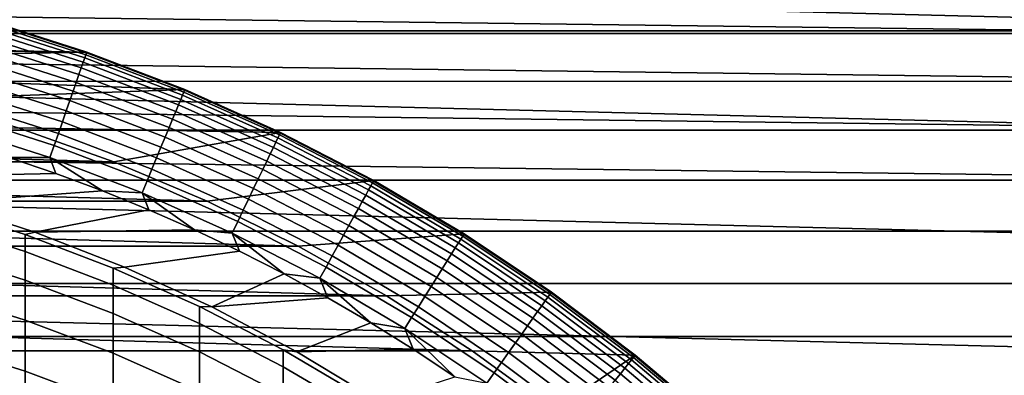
# Model space of a CAD drawing. Header units: metres. Extents: x -22 to 95, y -240 to 22.
# Tile 121 of 180: x 4.42 to 12.31, y 11.57 to 14.42. Entities that reach past the tile are written whole.
import ezdxf

# ---------------------------------------------------------------- set-up
doc = ezdxf.new("R2010")
doc.units = ezdxf.units.M
doc.layers.add('solid_10_151_013_XXX', color=7, linetype='CONTINUOUS')

msp = doc.modelspace()

# ---------------------------------------------------------------- linework, layer by layer
at = {"layer": 'solid_10_151_013_XXX'}
for points in [[(-16.692745, 14.330121), (-15.945707, 15.156978), (16.692745, 14.330121)], [(-15.945707, 15.156978), (15.945707, 15.156978), (16.692745, 14.330121)], [(14.681778, 14.307177, 135), (-14.308629, 14.680363, 135), (-14.681967, 14.306983, 135)], [(14.681778, 14.307177, 135), (14.308435, 14.680551, 135), (-14.308629, 14.680363, 135)], [(0.407098, 14.244184, 135.199997), (-4.152499, 14.413769, 135.199997), (4.152499, 14.413769, 135.199997), (4.954398, 14.158171, 135.199997)], [(4.139082, 14.36707, 136.507919), (4.938138, 14.112389, 136.507919), (4.947054, 14.13787, 136.406677), (4.146555, 14.393012, 136.406677)], [(4.146555, 14.393012, 136.406677), (4.947054, 14.13787, 136.406677), (4.952423, 14.153213, 136.303177), (4.151055, 14.408631, 136.303177)], [(4.151055, 14.408631, 136.303177), (4.952423, 14.153213, 136.303177), (4.954185, 14.15825, 136.199997), (4.152532, 14.41376, 136.199997)], [(4.152532, 14.41376, 136.199997), (4.954185, 14.15825, 136.199997), (4.954398, 14.158171, 135.199997), (4.152499, 14.413769, 135.199997)], [(-16.692745, 14.330121), (17.396868, 13.466588), (18.056828, 12.567835), (-17.396868, 13.466588)], [(-16.692745, 14.330121), (16.692745, 14.330121), (17.396868, 13.466588)], [(15.045244, 13.924459, 135), (-14.681967, 14.306983, 135), (-15.045427, 13.924261, 135)], [(15.045244, 13.924459, 135), (14.681778, 14.307177, 135), (-14.681967, 14.306983, 135)], [(4.115574, 14.285474, 136.699188), (4.910092, 14.032238, 136.699188), (4.925772, 14.077048, 136.605774), (4.128717, 14.331093, 136.605774)], [(4.128717, 14.331093, 136.605774), (4.925772, 14.077048, 136.605774), (4.938138, 14.112389, 136.507919), (4.139082, 14.36707, 136.507919)], [(1.219336, 14.197737, 135.199997), (0.407098, 14.244184, 135.199997), (4.954398, 14.158171, 135.199997)], [(4.081562, 14.167415, 136.868591), (4.869514, 13.916271, 136.868591), (4.891271, 13.978449, 136.787109), (4.099798, 14.230714, 136.787109)], [(4.099798, 14.230714, 136.787109), (4.891271, 13.978449, 136.787109), (4.910092, 14.032238, 136.699188), (4.115574, 14.285474, 136.699188)], [(2.027996, 14.104954, 135.199997), (1.219336, 14.197737, 135.199997), (4.954398, 14.158171, 135.199997)], [(2.830108, 13.966135, 135.199997), (2.027996, 14.104954, 135.199997), (4.954398, 14.158171, 135.199997), (5.740169, 13.858231, 135.199997)], [(4.061066, 14.096271, 136.942719), (4.845061, 13.846389, 136.942719), (4.869514, 13.916271, 136.868591), (4.081562, 14.167415, 136.868591)], [(4.938138, 14.112389, 136.507919), (5.721658, 13.813303, 136.507919), (5.731988, 13.838244, 136.406677), (4.947054, 14.13787, 136.406677)], [(4.947054, 14.13787, 136.406677), (5.731988, 13.838244, 136.406677), (5.738209, 13.853263, 136.303177), (4.952423, 14.153213, 136.303177)], [(4.952423, 14.153213, 136.303177), (5.738209, 13.853263, 136.303177), (5.740251, 13.858193, 136.199997), (4.954185, 14.15825, 136.199997)], [(4.954185, 14.15825, 136.199997), (5.740251, 13.858193, 136.199997), (5.740169, 13.858231, 135.199997), (4.954398, 14.158171, 135.199997)], [(4.038534, 14.018063, 137.008713), (4.81818, 13.769567, 137.008713), (4.845061, 13.846389, 136.942719), (4.061066, 14.096271, 136.942719)], [(4.910092, 14.032238, 136.699188), (5.689162, 13.734852, 136.699188), (5.70733, 13.778712, 136.605774), (4.925772, 14.077048, 136.605774)], [(4.925772, 14.077048, 136.605774), (5.70733, 13.778712, 136.605774), (5.721658, 13.813303, 136.507919), (4.938138, 14.112389, 136.507919)], [(4.014215, 13.93365, 137.065811), (4.789166, 13.68665, 137.065811), (4.81818, 13.769567, 137.008713), (4.038534, 14.018063, 137.008713)], [(4.869514, 13.916271, 136.868591), (5.642145, 13.621343, 136.868591), (5.667354, 13.682202, 136.787109), (4.891271, 13.978449, 136.787109)], [(4.891271, 13.978449, 136.787109), (5.667354, 13.682202, 136.787109), (5.689162, 13.734852, 136.699188), (4.910092, 14.032238, 136.699188)], [(15.398867, 13.532361, 135), (-15.045427, 13.924261, 135), (-15.399045, 13.532158, 135)], [(15.398867, 13.532361, 135), (15.045244, 13.924459, 135), (-15.045427, 13.924261, 135)], [(3.622507, 13.781872, 135.199997), (2.830108, 13.966135, 135.199997), (5.740169, 13.858231, 135.199997)], [(3.988376, 13.843959, 137.113419), (4.758338, 13.59855, 137.113419), (4.789166, 13.68665, 137.065811), (4.014215, 13.93365, 137.065811)], [(4.845061, 13.846389, 136.942719), (5.613812, 13.55294, 136.942719), (5.642145, 13.621343, 136.868591), (4.869514, 13.916271, 136.868591)], [(4.403647, 13.552499, 135.199997), (3.622507, 13.781872, 135.199997), (5.740169, 13.858231, 135.199997), (6.50832, 13.514494, 135.199997)], [(3.961299, 13.749973, 137.150986), (4.726035, 13.50623, 137.150986), (4.758338, 13.59855, 137.113419), (3.988376, 13.843959, 137.113419)], [(4.81818, 13.769567, 137.008713), (5.582666, 13.477748, 137.008713), (5.613812, 13.55294, 136.942719), (4.845061, 13.846389, 136.942719)], [(5.721658, 13.813303, 136.507919), (6.487175, 13.470757, 136.507919), (6.498888, 13.495079, 136.406677), (5.731988, 13.838244, 136.406677)], [(5.731988, 13.838244, 136.406677), (6.498888, 13.495079, 136.406677), (6.50594, 13.509725, 136.303177), (5.738209, 13.853263, 136.303177)], [(5.738209, 13.853263, 136.303177), (6.50594, 13.509725, 136.303177), (6.508255, 13.514534, 136.199997), (5.740251, 13.858193, 136.199997)], [(5.740251, 13.858193, 136.199997), (6.508255, 13.514534, 136.199997), (6.50832, 13.514494, 135.199997), (5.740169, 13.858231, 135.199997)], [(3.933283, 13.652727, 137.178131), (4.69261, 13.410707, 137.178131), (4.726035, 13.50623, 137.150986), (3.961299, 13.749973, 137.150986)], [(4.789166, 13.68665, 137.065811), (5.549048, 13.396588, 137.065811), (5.582666, 13.477748, 137.008713), (4.81818, 13.769567, 137.008713)], [(5.689162, 13.734852, 136.699188), (6.450331, 13.39425, 136.699188), (6.47093, 13.437023, 136.605774), (5.70733, 13.778712, 136.605774)], [(5.70733, 13.778712, 136.605774), (6.47093, 13.437023, 136.605774), (6.487175, 13.470757, 136.507919), (5.721658, 13.813303, 136.507919)], [(4.758338, 13.59855, 137.113419), (5.513329, 13.310354, 137.113419), (5.549048, 13.396588, 137.065811), (4.789166, 13.68665, 137.065811)], [(5.642145, 13.621343, 136.868591), (6.397024, 13.283556, 136.868591), (6.425605, 13.342907, 136.787109), (5.667354, 13.682202, 136.787109)], [(5.667354, 13.682202, 136.787109), (6.425605, 13.342907, 136.787109), (6.450331, 13.39425, 136.699188), (5.689162, 13.734852, 136.699188)], [(3.904634, 13.553286, 137.194519), (4.658431, 13.313029, 137.194519), (4.69261, 13.410707, 137.178131), (3.933283, 13.652727, 137.178131)], [(4.726035, 13.50623, 137.150986), (5.4759, 13.219992, 137.150986), (5.513329, 13.310354, 137.113419), (4.758338, 13.59855, 137.113419)], [(5.613812, 13.55294, 136.942719), (6.3649, 13.21685, 136.942719), (6.397024, 13.283556, 136.868591), (5.642145, 13.621343, 136.868591)], [(15.742154, 13.131433, 135), (-15.399045, 13.532158, 135), (-15.742327, 13.131226, 135)], [(15.742154, 13.131433, 135), (15.398867, 13.532361, 135), (-15.399045, 13.532158, 135)], [(-5.169993, 13.27907, 136), (-4.403647, 13.552499, 136), (5.169993, 13.27907, 136)], [(-4.403647, 13.552499, 136), (4.403647, 13.552499, 136), (5.169993, 13.27907, 136)], [(3.904634, 13.553286, 137.194519), (4.327929, 13.31424, 137.199997), (4.658431, 13.313029, 137.194519)], [(5.169993, 13.27907, 135.199997), (4.403647, 13.552499, 135.199997), (6.50832, 13.514494, 135.199997)], [(5.169993, 13.27907, 136), (4.403647, 13.552499, 136), (4.403647, 13.552499, 135.199997), (5.169993, 13.27907, 135.199997)], [(4.69261, 13.410707, 137.178131), (5.437171, 13.126493, 137.178131), (5.4759, 13.219992, 137.150986), (4.726035, 13.50623, 137.150986)], [(5.91964, 12.962264, 135.199997), (5.169993, 13.27907, 135.199997), (6.50832, 13.514494, 135.199997), (7.25586, 13.128307, 135.199997)], [(5.582666, 13.477748, 137.008713), (6.329587, 13.143522, 137.008713), (6.3649, 13.21685, 136.942719), (5.613812, 13.55294, 136.942719)], [(6.498888, 13.495079, 136.406677), (7.245339, 13.109453, 136.406677), (7.253202, 13.12368, 136.303177), (6.50594, 13.509725, 136.303177)], [(6.50594, 13.509725, 136.303177), (7.253202, 13.12368, 136.303177), (7.255782, 13.128352, 136.199997), (6.508255, 13.514534, 136.199997)], [(6.508255, 13.514534, 136.199997), (7.255782, 13.128352, 136.199997), (7.25586, 13.128307, 135.199997), (6.50832, 13.514494, 135.199997)], [(-17.396868, 13.466588), (18.056828, 12.567835), (18.670359, 11.636906), (-18.056828, 12.567835)], [(5.549048, 13.396588, 137.065811), (6.291471, 13.064375, 137.065811), (6.329587, 13.143522, 137.008713), (5.582666, 13.477748, 137.008713)], [(6.450331, 13.39425, 136.699188), (7.191205, 13.011506, 136.699188), (7.21417, 13.053057, 136.605774), (6.47093, 13.437023, 136.605774)], [(6.47093, 13.437023, 136.605774), (7.21417, 13.053057, 136.605774), (7.23228, 13.085826, 136.507919), (6.487175, 13.470757, 136.507919)], [(6.487175, 13.470757, 136.507919), (7.23228, 13.085826, 136.507919), (7.245339, 13.109453, 136.406677), (6.498888, 13.495079, 136.406677)], [(4.658431, 13.313029, 137.194519), (5.397569, 13.030885, 137.194519), (5.437171, 13.126493, 137.178131), (4.69261, 13.410707, 137.178131)], [(5.513329, 13.310354, 137.113419), (6.250973, 12.98028, 137.113419), (6.291471, 13.064375, 137.065811), (5.549048, 13.396588, 137.065811)], [(6.425605, 13.342907, 136.787109), (7.163639, 12.961629, 136.787109), (7.191205, 13.011506, 136.699188), (6.450331, 13.39425, 136.699188)], [(-5.91964, 12.962264, 136), (-5.169993, 13.27907, 136), (5.91964, 12.962264, 136)], [(-5.169993, 13.27907, 136), (5.169993, 13.27907, 136), (5.91964, 12.962264, 136)], [(3.057724, 13.149156, 137.199997), (4.70643, 13.185198, 137.199997), (4.327929, 13.31424, 137.199997), (2.302048, 13.302276, 137.199997)], [(4.658431, 13.313029, 137.194519), (4.327929, 13.31424, 137.199997), (4.70643, 13.185198, 137.199997)], [(4.658431, 13.313029, 137.194519), (4.70643, 13.185198, 137.199997), (5.081258, 13.045335, 137.199997)], [(4.658431, 13.313029, 137.194519), (5.081258, 13.045335, 137.199997), (5.397569, 13.030885, 137.194519)], [(5.91964, 12.962264, 136), (5.169993, 13.27907, 136), (5.169993, 13.27907, 135.199997), (5.91964, 12.962264, 135.199997)], [(5.4759, 13.219992, 137.150986), (6.208536, 12.892159, 137.150986), (6.250973, 12.98028, 137.113419), (5.513329, 13.310354, 137.113419)], [(6.3649, 13.21685, 136.942719), (7.095962, 12.839175, 136.942719), (7.131775, 12.903975, 136.868591), (6.397024, 13.283556, 136.868591)], [(6.397024, 13.283556, 136.868591), (7.131775, 12.903975, 136.868591), (7.163639, 12.961629, 136.787109), (6.425605, 13.342907, 136.787109)], [(5.437171, 13.126493, 137.178131), (6.164626, 12.800979, 137.178131), (6.208536, 12.892159, 137.150986), (5.4759, 13.219992, 137.150986)], [(6.329587, 13.143522, 137.008713), (7.056592, 12.767942, 137.008713), (7.095962, 12.839175, 136.942719), (6.3649, 13.21685, 136.942719)], [(15.742154, 13.131433, 135), (-15.742327, 13.131226, 135), (-16.075281, 12.721446, 135), (16.075113, 12.721658, 135)], [(3.803413, 12.953148, 137.199997), (5.081258, 13.045335, 137.199997), (4.70643, 13.185198, 137.199997), (3.057724, 13.149156, 137.199997)], [(5.397569, 13.030885, 137.194519), (6.119726, 12.707741, 137.194519), (6.164626, 12.800979, 137.178131), (5.437171, 13.126493, 137.178131)], [(6.650169, 12.603078, 135.199997), (5.91964, 12.962264, 135.199997), (7.25586, 13.128307, 135.199997), (7.980422, 12.700899, 135.199997)], [(6.291471, 13.064375, 137.065811), (7.014099, 12.691057, 137.065811), (7.056592, 12.767942, 137.008713), (6.329587, 13.143522, 137.008713)], [(7.23228, 13.085826, 136.507919), (7.954631, 12.659722, 136.507919), (7.968994, 12.682581, 136.406677), (7.245339, 13.109453, 136.406677)], [(7.245339, 13.109453, 136.406677), (7.968994, 12.682581, 136.406677), (7.977642, 12.696344, 136.303177), (7.253202, 13.12368, 136.303177)], [(7.253202, 13.12368, 136.303177), (7.977642, 12.696344, 136.303177), (7.98048, 12.700864, 136.199997), (7.255782, 13.128352, 136.199997)], [(7.255782, 13.128352, 136.199997), (7.98048, 12.700864, 136.199997), (7.980422, 12.700899, 135.199997), (7.25586, 13.128307, 135.199997)], [(4.536671, 12.714897, 137.199997), (5.45177, 12.894888, 137.199997), (5.081258, 13.045335, 137.199997), (3.803413, 12.953148, 137.199997)], [(5.397569, 13.030885, 137.194519), (5.081258, 13.045335, 137.199997), (5.45177, 12.894888, 137.199997)], [(5.397569, 13.030885, 137.194519), (5.45177, 12.894888, 137.199997), (5.817999, 12.733845, 137.199997)], [(5.397569, 13.030885, 137.194519), (5.817999, 12.733845, 137.199997), (6.119726, 12.707741, 137.194519)], [(6.250973, 12.98028, 137.113419), (6.968949, 12.609365, 137.113419), (7.014099, 12.691057, 137.065811), (6.291471, 13.064375, 137.065811)], [(7.191205, 13.011506, 136.699188), (7.909453, 12.587822, 136.699188), (7.934711, 12.62802, 136.605774), (7.21417, 13.053057, 136.605774)], [(7.21417, 13.053057, 136.605774), (7.934711, 12.62802, 136.605774), (7.954631, 12.659722, 136.507919), (7.23228, 13.085826, 136.507919)], [(-6.650169, 12.603078, 136), (-5.91964, 12.962264, 136), (6.650169, 12.603078, 136)], [(-5.91964, 12.962264, 136), (5.91964, 12.962264, 136), (6.650169, 12.603078, 136)], [(3.737279, 12.926407, 244.508392), (4.458767, 12.69663, 244.499237), (4.536667, 12.714899, 242.199997), (3.80339, 12.953156, 242.199997)], [(3.80339, 12.953156, 242.199997), (4.536667, 12.714899, 242.199997), (4.536671, 12.714897, 137.199997), (3.803413, 12.953148, 137.199997)], [(6.650169, 12.603078, 136), (5.91964, 12.962264, 136), (5.91964, 12.962264, 135.199997), (6.650169, 12.603078, 135.199997)], [(6.208536, 12.892159, 137.150986), (6.921638, 12.523761, 137.150986), (6.968949, 12.609365, 137.113419), (6.250973, 12.98028, 137.113419)], [(7.131775, 12.903975, 136.868591), (7.844087, 12.483792, 136.868591), (7.879134, 12.53957, 136.787109), (7.163639, 12.961629, 136.787109)], [(7.163639, 12.961629, 136.787109), (7.879134, 12.53957, 136.787109), (7.909453, 12.587822, 136.699188), (7.191205, 13.011506, 136.699188)], [(3.737279, 12.788365, 246.815414), (4.458767, 12.559136, 246.797104), (4.458767, 12.69663, 244.499237), (3.737279, 12.926407, 244.508392)], [(4.536671, 12.714897, 137.199997), (5.817999, 12.733845, 137.199997), (5.45177, 12.894888, 137.199997)], [(6.164626, 12.800979, 137.178131), (6.872685, 12.435186, 137.178131), (6.921638, 12.523761, 137.150986), (6.208536, 12.892159, 137.150986)], [(7.095962, 12.839175, 136.942719), (7.804697, 12.421103, 136.942719), (7.844087, 12.483792, 136.868591), (7.131775, 12.903975, 136.868591)], [(6.119726, 12.707741, 137.194519), (6.822627, 12.344614, 137.194519), (6.872685, 12.435186, 137.178131), (6.164626, 12.800979, 137.178131)], [(7.056592, 12.767942, 137.008713), (7.761395, 12.352189, 137.008713), (7.804697, 12.421103, 136.942719), (7.095962, 12.839175, 136.942719)], [(16.075113, 12.721658, 135), (-16.075281, 12.721446, 135), (-16.397478, 12.30336, 135), (16.397316, 12.303576, 135)], [(3.737279, 12.558479, 249.115112), (4.458767, 12.330162, 249.087677), (4.458767, 12.559136, 246.797104), (3.737279, 12.788365, 246.815414)], [(4.458767, 12.69663, 244.499237), (5.166226, 12.426793, 244.48848), (5.255147, 12.435169, 242.199997), (4.536667, 12.714899, 242.199997)], [(4.536667, 12.714899, 242.199997), (5.255147, 12.435169, 242.199997), (5.255125, 12.435178, 137.199997), (4.536671, 12.714897, 137.199997)], [(5.255125, 12.435178, 137.199997), (6.179316, 12.562484, 137.199997), (5.817999, 12.733845, 137.199997), (4.536671, 12.714897, 137.199997)], [(6.119726, 12.707741, 137.194519), (5.817999, 12.733845, 137.199997), (6.179316, 12.562484, 137.199997)], [(7.014099, 12.691057, 137.065811), (7.714658, 12.277808, 137.065811), (7.761395, 12.352189, 137.008713), (7.056592, 12.767942, 137.008713)], [(4.458767, 12.559136, 246.797104), (5.166226, 12.289943, 246.775604), (5.166226, 12.426793, 244.48848), (4.458767, 12.69663, 244.499237)], [(6.119726, 12.707741, 137.194519), (6.179316, 12.562484, 137.199997), (6.535747, 12.380789, 137.199997)], [(6.119726, 12.707741, 137.194519), (6.535747, 12.380789, 137.199997), (6.822627, 12.344614, 137.194519)], [(7.358618, 12.203005, 135.199997), (6.650169, 12.603078, 135.199997), (7.980422, 12.700899, 135.199997), (8.680174, 12.233327, 135.199997)], [(6.968949, 12.609365, 137.113419), (7.664999, 12.198775, 137.113419), (7.714658, 12.277808, 137.065811), (7.014099, 12.691057, 137.065811)], [(7.934711, 12.62802, 136.605774), (8.630287, 12.163251, 136.605774), (8.651953, 12.193787, 136.507919), (7.954631, 12.659722, 136.507919)], [(7.954631, 12.659722, 136.507919), (8.651953, 12.193787, 136.507919), (8.667575, 12.215803, 136.406677), (7.968994, 12.682581, 136.406677)], [(7.968994, 12.682581, 136.406677), (8.667575, 12.215803, 136.406677), (8.676981, 12.22906, 136.303177), (7.977642, 12.696344, 136.303177)], [(7.977642, 12.696344, 136.303177), (8.676981, 12.22906, 136.303177), (8.680068, 12.233414, 136.199997), (7.98048, 12.700864, 136.199997)], [(7.98048, 12.700864, 136.199997), (8.680068, 12.233414, 136.199997), (8.680174, 12.233327, 135.199997), (7.980422, 12.700899, 135.199997)], [(-18.056828, 12.567835), (18.670359, 11.636906), (19.235554, 10.676782), (-18.670359, 11.636906)], [(-7.358618, 12.203005, 136), (-6.650169, 12.603078, 136), (7.358618, 12.203005, 136)], [(-6.650169, 12.603078, 136), (6.650169, 12.603078, 136), (7.358618, 12.203005, 136)], [(3.737279, 12.237112, 251.403824), (4.458767, 12.01007, 251.36731), (4.458767, 12.330162, 249.087677), (3.737279, 12.558479, 249.115112)], [(4.458767, 12.330162, 249.087677), (5.166226, 12.062038, 249.055466), (5.166226, 12.289943, 246.775604), (4.458767, 12.559136, 246.797104)], [(5.956465, 12.114887, 137.199997), (6.535747, 12.380789, 137.199997), (6.179316, 12.562484, 137.199997), (5.255125, 12.435178, 137.199997)], [(7.358618, 12.203005, 136), (6.650169, 12.603078, 136), (6.650169, 12.603078, 135.199997), (7.358618, 12.203005, 135.199997)], [(6.921638, 12.523761, 137.150986), (7.612962, 12.115959, 137.150986), (7.664999, 12.198775, 137.113419), (6.968949, 12.609365, 137.113419)], [(7.879134, 12.53957, 136.787109), (8.569838, 12.078056, 136.787109), (8.602815, 12.124533, 136.699188), (7.909453, 12.587822, 136.699188)], [(7.909453, 12.587822, 136.699188), (8.602815, 12.124533, 136.699188), (8.630287, 12.163251, 136.605774), (7.934711, 12.62802, 136.605774)], [(6.872685, 12.435186, 137.178131), (7.559119, 12.03027, 137.178131), (7.612962, 12.115959, 137.150986), (6.921638, 12.523761, 137.150986)], [(7.804697, 12.421103, 136.942719), (8.488875, 11.963949, 136.942719), (8.531718, 12.024332, 136.868591), (7.844087, 12.483792, 136.868591)], [(7.844087, 12.483792, 136.868591), (8.531718, 12.024332, 136.868591), (8.569838, 12.078056, 136.787109), (7.879134, 12.53957, 136.787109)], [(5.166226, 12.426793, 244.48848), (5.85743, 12.117744, 244.476166), (5.956485, 12.114879, 242.199997), (5.255147, 12.435169, 242.199997)], [(5.166226, 12.289943, 246.775604), (5.85743, 11.98163, 246.750992), (5.85743, 12.117744, 244.476166), (5.166226, 12.426793, 244.48848)], [(5.255147, 12.435169, 242.199997), (5.956485, 12.114879, 242.199997), (5.956465, 12.114887, 137.199997), (5.255125, 12.435178, 137.199997)], [(6.822627, 12.344614, 137.194519), (7.504062, 11.942646, 137.194519), (7.559119, 12.03027, 137.178131), (6.872685, 12.435186, 137.178131)], [(7.761395, 12.352189, 137.008713), (8.441777, 11.897573, 137.008713), (8.488875, 11.963949, 136.942719), (7.804697, 12.421103, 136.942719)], [(4.458767, 12.01007, 251.36731), (5.166226, 11.743443, 251.324432), (5.166226, 12.062038, 249.055466), (4.458767, 12.330162, 249.087677)], [(5.956465, 12.114887, 137.199997), (6.886691, 12.189071, 137.199997), (6.535747, 12.380789, 137.199997)], [(6.822627, 12.344614, 137.194519), (6.535747, 12.380789, 137.199997), (6.886691, 12.189071, 137.199997)], [(6.822627, 12.344614, 137.194519), (6.886691, 12.189071, 137.199997), (7.232154, 11.987321, 137.199997)], [(6.822627, 12.344614, 137.194519), (7.232154, 11.987321, 137.199997), (7.504062, 11.942646, 137.194519)], [(7.714658, 12.277808, 137.065811), (8.390944, 11.825929, 137.065811), (8.441777, 11.897573, 137.008713), (7.761395, 12.352189, 137.008713)], [(16.397316, 12.303576, 135), (-16.397478, 12.30336, 135), (-16.708883, 11.876998, 135), (16.708727, 11.877218, 135)], [(5.166226, 12.062038, 249.055466), (5.85743, 11.754953, 249.01857), (5.85743, 11.98163, 246.750992), (5.166226, 12.289943, 246.775604)], [(7.664999, 12.198775, 137.113419), (8.336931, 11.749804, 137.113419), (8.390944, 11.825929, 137.065811), (7.714658, 12.277808, 137.065811)], [(-8.043358, 11.762934, 136), (-7.358618, 12.203005, 136), (8.043358, 11.762934, 136)], [(-7.358618, 12.203005, 136), (7.358618, 12.203005, 136), (8.043358, 11.762934, 136)], [(3.737279, 11.824777, 253.677887), (4.458767, 11.59937, 253.63237), (4.458767, 12.01007, 251.36731), (3.737279, 12.237112, 251.403824)], [(6.638391, 11.755073, 137.199997), (7.232154, 11.987321, 137.199997), (6.886691, 12.189071, 137.199997), (5.956465, 12.114887, 137.199997)], [(8.043358, 11.762934, 135.199997), (7.358618, 12.203005, 135.199997), (8.680174, 12.233327, 135.199997), (9.352337, 11.727485, 135.199997)], [(8.043358, 11.762934, 136), (7.358618, 12.203005, 136), (7.358618, 12.203005, 135.199997), (8.043358, 11.762934, 135.199997)], [(7.612962, 12.115959, 137.150986), (8.280333, 11.670036, 137.150986), (8.336931, 11.749804, 137.113419), (7.664999, 12.198775, 137.113419)], [(8.602815, 12.124533, 136.699188), (9.269109, 11.623095, 136.699188), (9.298709, 11.660212, 136.605774), (8.630287, 12.163251, 136.605774)], [(8.630287, 12.163251, 136.605774), (9.298709, 11.660212, 136.605774), (9.322053, 11.689485, 136.507919), (8.651953, 12.193787, 136.507919)], [(8.651953, 12.193787, 136.507919), (9.322053, 11.689485, 136.507919), (9.338884, 11.710591, 136.406677), (8.667575, 12.215803, 136.406677)], [(8.667575, 12.215803, 136.406677), (9.338884, 11.710591, 136.406677), (9.34902, 11.7233, 136.303177), (8.676981, 12.22906, 136.303177)], [(8.676981, 12.22906, 136.303177), (9.34902, 11.7233, 136.303177), (9.352345, 11.727473, 136.199997), (8.680068, 12.233414, 136.199997)], [(8.680068, 12.233414, 136.199997), (9.352345, 11.727473, 136.199997), (9.352337, 11.727485, 135.199997), (8.680174, 12.233327, 135.199997)], [(5.85743, 12.117744, 244.476166), (6.530205, 11.770457, 244.462326), (6.638394, 11.755072, 242.199997), (5.956485, 12.114879, 242.199997)], [(5.85743, 11.98163, 246.750992), (6.530205, 11.63517, 246.723312), (6.530205, 11.770457, 244.462326), (5.85743, 12.117744, 244.476166)], [(5.956485, 12.114879, 242.199997), (6.638394, 11.755072, 242.199997), (6.638391, 11.755073, 137.199997), (5.956465, 12.114887, 137.199997)], [(7.559119, 12.03027, 137.178131), (8.22177, 11.587501, 137.178131), (8.280333, 11.670036, 137.150986), (7.612962, 12.115959, 137.150986)], [(8.569838, 12.078056, 136.787109), (9.233578, 11.578541, 136.787109), (9.269109, 11.623095, 136.699188), (8.602815, 12.124533, 136.699188)], [(4.458767, 11.59937, 253.63237), (5.166226, 11.334664, 253.578903), (5.166226, 11.743443, 251.324432), (4.458767, 12.01007, 251.36731)], [(5.166226, 11.743443, 251.324432), (5.85743, 11.438073, 251.27533), (5.85743, 11.754953, 249.01857), (5.166226, 12.062038, 249.055466)], [(7.504062, 11.942646, 137.194519), (8.161886, 11.503101, 137.194519), (8.22177, 11.587501, 137.178131), (7.559119, 12.03027, 137.178131)], [(8.488875, 11.963949, 136.942719), (9.146344, 11.469153, 136.942719), (9.192506, 11.527039, 136.868591), (8.531718, 12.024332, 136.868591)], [(8.531718, 12.024332, 136.868591), (9.192506, 11.527039, 136.868591), (9.233578, 11.578541, 136.787109), (8.569838, 12.078056, 136.787109)], [(5.85743, 11.754953, 249.01857), (6.530205, 11.409871, 248.977112), (6.530205, 11.63517, 246.723312), (5.85743, 11.98163, 246.750992)], [(6.638391, 11.755073, 137.199997), (7.571584, 11.775869, 137.199997), (7.232154, 11.987321, 137.199997)], [(7.504062, 11.942646, 137.194519), (7.232154, 11.987321, 137.199997), (7.571584, 11.775869, 137.199997)], [(7.504062, 11.942646, 137.194519), (7.571584, 11.775869, 137.199997), (7.904953, 11.554723, 137.199997)], [(7.504062, 11.942646, 137.194519), (7.904953, 11.554723, 137.199997), (8.161886, 11.503101, 137.194519)], [(8.441777, 11.897573, 137.008713), (9.095599, 11.40552, 137.008713), (9.146344, 11.469153, 136.942719), (8.488875, 11.963949, 136.942719)], [(16.708727, 11.877218, 135), (-16.708883, 11.876998, 135), (-17.009142, 11.442861, 135), (17.008991, 11.443085, 135)], [(8.390944, 11.825929, 137.065811), (9.040829, 11.33684, 137.065811), (9.095599, 11.40552, 137.008713), (8.441777, 11.897573, 137.008713)], [(3.737279, 11.322127, 255.933731), (4.458767, 11.098715, 255.879242), (4.458767, 11.59937, 253.63237), (3.737279, 11.824777, 253.677887)], [(6.530205, 11.770457, 244.462326), (7.182433, 11.386023, 244.447006), (7.298651, 11.356923, 242.199997), (6.638394, 11.755072, 242.199997)], [(6.530205, 11.63517, 246.723312), (7.182433, 11.251652, 246.692688), (7.182433, 11.386023, 244.447006), (6.530205, 11.770457, 244.462326)], [(7.298664, 11.356913, 137.199997), (7.904953, 11.554723, 137.199997), (7.571584, 11.775869, 137.199997), (6.638391, 11.755073, 137.199997)], [(8.336931, 11.749804, 137.113419), (8.982633, 11.263865, 137.113419), (9.040829, 11.33684, 137.065811), (8.390944, 11.825929, 137.065811)], [(-8.701759, 11.284587, 136), (-8.043358, 11.762934, 136), (8.701759, 11.284587, 136)], [(-8.043358, 11.762934, 136), (8.043358, 11.762934, 136), (8.701759, 11.284587, 136)], [(5.166226, 11.334664, 253.578903), (5.85743, 11.031493, 253.517654), (5.85743, 11.438073, 251.27533), (5.166226, 11.743443, 251.324432)], [(5.85743, 11.438073, 251.27533), (6.530205, 11.094917, 251.220154), (6.530205, 11.409871, 248.977112), (5.85743, 11.754953, 249.01857)], [(6.638394, 11.755072, 242.199997), (7.298651, 11.356923, 242.199997), (7.298664, 11.356913, 137.199997), (6.638391, 11.755073, 137.199997)], [(8.701759, 11.284587, 135.199997), (8.043358, 11.762934, 135.199997), (9.352337, 11.727485, 135.199997)], [(8.701759, 11.284587, 136), (8.043358, 11.762934, 136), (8.043358, 11.762934, 135.199997), (8.701759, 11.284587, 135.199997)], [(8.280333, 11.670036, 137.150986), (8.92165, 11.187396, 137.150986), (8.982633, 11.263865, 137.113419), (8.336931, 11.749804, 137.113419)], [(9.331698, 10.769484, 135.199997), (8.701759, 11.284587, 135.199997), (9.352337, 11.727485, 135.199997), (9.995138, 11.184675, 135.199997)], [(9.298709, 11.660212, 136.605774), (9.937874, 11.120485, 136.605774), (9.962822, 11.148403, 136.507919), (9.322053, 11.689485, 136.507919)], [(9.322053, 11.689485, 136.507919), (9.962822, 11.148403, 136.507919), (9.980811, 11.168532, 136.406677), (9.338884, 11.710591, 136.406677)], [(9.338884, 11.710591, 136.406677), (9.980811, 11.168532, 136.406677), (9.991643, 11.180654, 136.303177), (9.34902, 11.7233, 136.303177)], [(9.34902, 11.7233, 136.303177), (9.991643, 11.180654, 136.303177), (9.995197, 11.184634, 136.199997), (9.352345, 11.727473, 136.199997)], [(9.352345, 11.727473, 136.199997), (9.995197, 11.184634, 136.199997), (9.995138, 11.184675, 135.199997), (9.352337, 11.727485, 135.199997)], [(-18.670359, 11.636906), (19.235554, 10.676782), (19.751564, 9.68892), (-19.235554, 10.676782)], [(6.530205, 11.409871, 248.977112), (7.182433, 11.027879, 248.931229), (7.182433, 11.251652, 246.692688), (6.530205, 11.63517, 246.723312)], [(8.22177, 11.587501, 137.178131), (8.858552, 11.108273, 137.178131), (8.92165, 11.187396, 137.150986), (8.280333, 11.670036, 137.150986)], [(9.233578, 11.578541, 136.787109), (9.868266, 11.042595, 136.787109), (9.906239, 11.085087, 136.699188), (9.269109, 11.623095, 136.699188)], [(9.269109, 11.623095, 136.699188), (9.906239, 11.085087, 136.699188), (9.937874, 11.120485, 136.605774), (9.298709, 11.660212, 136.605774)], [(4.458767, 11.098715, 255.879242), (5.166226, 10.83635, 255.815277), (5.166226, 11.334664, 253.578903), (4.458767, 11.59937, 253.63237)], [(8.161886, 11.503101, 137.194519), (8.794029, 11.027365, 137.194519), (8.858552, 11.108273, 137.178131), (8.22177, 11.587501, 137.178131)], [(9.192506, 11.527039, 136.868591), (9.82437, 10.993476, 136.868591), (9.868266, 11.042595, 136.787109), (9.233578, 11.578541, 136.787109)]]:
    msp.add_3dface(points, dxfattribs=at)

doc.saveas('drawing.dxf')
